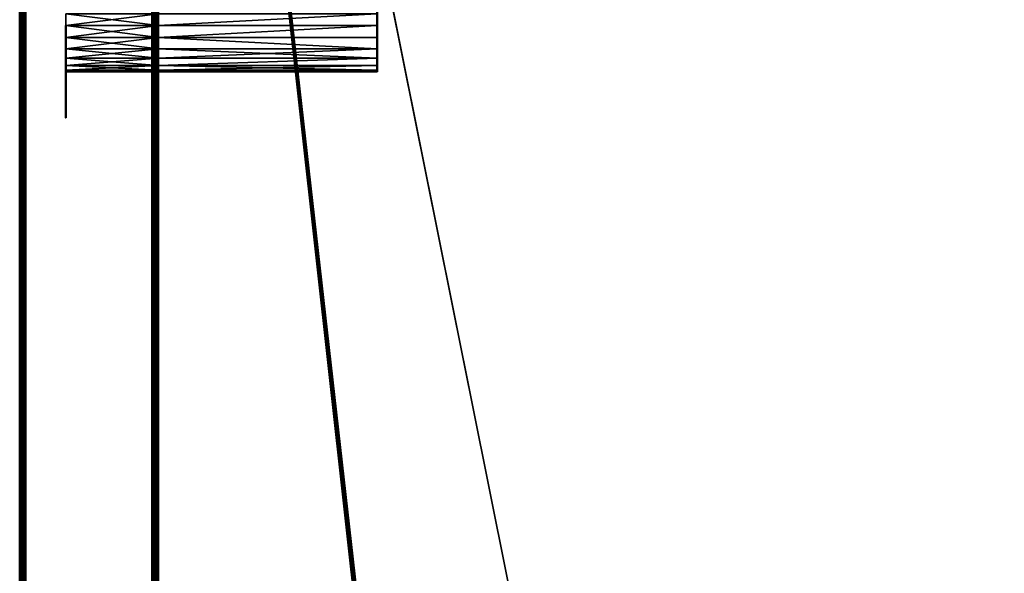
# Model space of a CAD drawing. Header units: millimetres. Extents: x 0 to 359, y -327 to 1.
# Tile 127 of 187: x 0 to 85, y -151 to -103. Entities that reach past the tile are written whole.
import ezdxf

# ---------------------------------------------------------------- set-up
doc = ezdxf.new("R2010")
doc.units = ezdxf.units.MM
doc.header["$MEASUREMENT"] = 0
doc.layers.add('0 Misc', color=7, linetype='Continuous', lineweight=35)
doc.layers.add('10 Raster Images', color=7, linetype='Continuous', lineweight=35)

msp = doc.modelspace()

# ---------------------------------------------------------------- linework, layer by layer
at = {"layer": '0 Misc', "color": 160, "linetype": 'Continuous', "lineweight": 50}
for p, q in [((0, 0, 332.5), (0, -296, 332.5)), ((0.5, -296, 333), (0.5, 0, 333)), ((11.5, 0, 333), (11.5, -296, 333)), ((12, -296, 332.5), (12, 0, 332.5)), ((0, -296, 0.5), (0, 0, 0.5)), ((0.5, 0), (0.5, -296)), ((11.5, -296), (11.5, 0)), ((12, 0, 0.5), (12, -296, 0.5)), ((12, -0.5, 13), (12, -294.5, 13)), ((12, -0.5, 1), (12, -294.5, 1)), ((12, -0.5, 332), (12, -294.5, 332)), ((12, -0.5, 320), (12, -294.5, 320))]:
    msp.add_line(p, q, dxfattribs=at).dxf.unprotected_set("ltscale", 0)
at = {"layer": '0 Misc', "color": 160, "linetype": 'Continuous', "lineweight": 25}
for p, q in [((12, -263.5, 3), (12, 0, 0.5)), ((12, -262.465, 3.136), (12, 0, 0.5)), ((12, -261.5, 3.536), (12, 0, 0.5)), ((12, -199.5, 3), (12, 0, 0.5)), ((12, -198.465, 3.136), (12, 0, 0.5)), ((12, -197.5, 3.536), (12, 0, 0.5)), ((12, -196.672, 4.172), (12, 0, 0.5)), ((12, -196.036, 5), (12, 0, 0.5)), ((12, -103.5, 3), (12, 0, 0.5)), ((12, 0, 332.5), (12, -263.5, 330)), ((12, 0, 332.5), (12, -262.465, 329.864)), ((12, 0, 332.5), (12, -261.5, 329.464)), ((12, 0, 332.5), (12, -199.5, 330)), ((12, 0, 332.5), (12, -198.465, 329.864)), ((12, 0, 332.5), (12, -197.5, 329.464)), ((12, 0, 332.5), (12, -196.672, 328.828)), ((12, 0, 332.5), (12, -196.036, 328)), ((12, 0, 332.5), (12, -103.5, 330)), ((12, -263.5, 11), (12, -0.5, 13)), ((12, -262.465, 10.864), (12, -0.5, 13)), ((12, -261.5, 10.464), (12, -0.5, 13)), ((12, -199.5, 11), (12, -0.5, 13)), ((12, -198.465, 10.864), (12, -0.5, 13)), ((12, -197.5, 10.464), (12, -0.5, 13)), ((12, -196.672, 9.828), (12, -0.5, 13)), ((12, -103.5, 11), (12, -0.5, 13)), ((12, -0.5, 1), (12, -263.5, 3)), ((12, -0.5, 1), (12, -262.465, 3.136)), ((12, -0.5, 1), (12, -261.5, 3.536)), ((12, -0.5, 1), (12, -199.5, 3)), ((12, -0.5, 1), (12, -198.465, 3.136)), ((12, -0.5, 1), (12, -197.5, 3.536)), ((12, -0.5, 1), (12, -196.672, 4.172)), ((12, -0.5, 1), (12, -103.5, 3)), ((12, -0.5, 320), (43, -279, 320)), ((43.051, -278.612, 320), (12, -0.5, 320)), ((43.201, -278.25, 320), (12, -0.5, 320)), ((43.439, -277.939, 320), (12, -0.5, 320)), ((63.439, -256.939, 320), (12, -0.5, 320)), ((12, -263.5, 330), (12, -0.5, 332)), ((12, -262.465, 329.864), (12, -0.5, 332)), ((12, -261.5, 329.464), (12, -0.5, 332)), ((12, -199.5, 330), (12, -0.5, 332)), ((12, -198.465, 329.864), (12, -0.5, 332)), ((12, -197.5, 329.464), (12, -0.5, 332)), ((12, -196.672, 328.828), (12, -0.5, 332)), ((12, -103.5, 330), (12, -0.5, 332)), ((12, -0.5, 320), (12, -263.5, 322)), ((12, -0.5, 320), (12, -262.465, 322.136)), ((12, -0.5, 320), (12, -261.5, 322.536)), ((12, -0.5, 320), (12, -199.5, 322)), ((12, -0.5, 320), (12, -198.465, 322.136)), ((12, -0.5, 320), (12, -197.5, 322.536)), ((12, -0.5, 320), (12, -196.672, 323.172)), ((12, -0.5, 320), (12, -103.5, 322)), ((4, -103.5, 330), (4, -102.465, 322.136)), ((4, -103.5, 11), (4, -102.465, 3.136)), ((12, -103.5, 322), (12, -102.465, 10.864)), ((31, -102.465, 3.136), (31, -103.5, 11)), ((31, -102.465, 322.136), (31, -103.5, 330)), ((4, -104.535, 329.864), (4, -103.5, 322)), ((4, -103.5, 330), (4, -103.5, 322)), ((4, -104.535, 10.864), (4, -103.5, 3)), ((4, -103.5, 11), (4, -103.5, 3)), ((12, -196.672, 9.828), (12, -103.5, 11)), ((12, -196.036, 9), (12, -103.5, 11)), ((12, -195.636, 8.035), (12, -103.5, 11)), ((12, -195.5, 7), (12, -103.5, 11)), ((12, -103.5, 3), (12, -196.672, 4.172)), ((12, -103.5, 3), (12, -196.036, 5)), ((12, -103.5, 3), (12, -195.636, 5.965)), ((12, -103.5, 3), (12, -195.5, 7)), ((12, -196.672, 328.828), (12, -103.5, 330)), ((12, -196.036, 328), (12, -103.5, 330)), ((12, -195.636, 327.035), (12, -103.5, 330)), ((12, -195.5, 326), (12, -103.5, 330)), ((12, -103.5, 322), (12, -196.672, 323.172)), ((12, -103.5, 322), (12, -196.036, 324)), ((12, -103.5, 322), (12, -195.636, 324.965)), ((12, -103.5, 322), (12, -195.5, 326)), ((12, -104.535, 322.136), (12, -103.5, 11)), ((12, -103.5, 322), (12, -103.5, 11)), ((12, -196.036, 5), (12, -103.5, 3)), ((12, -195.636, 5.965), (12, -103.5, 3)), ((12, -195.5, 7), (12, -103.5, 3)), ((12, -103.5, 330), (12, -196.036, 328)), ((12, -103.5, 330), (12, -195.636, 327.035)), ((12, -103.5, 330), (12, -195.5, 326)), ((31, -104.535, 3.136), (31, -103.5, 11)), ((31, -103.5, 3), (31, -103.5, 11)), ((31, -104.535, 322.136), (31, -103.5, 330)), ((31, -103.5, 322), (31, -103.5, 330)), ((4, -105.5, 329.464), (4, -104.535, 322.136)), ((4, -104.535, 329.864), (4, -104.535, 322.136)), ((4, -105.5, 10.464), (4, -104.535, 3.136)), ((4, -104.535, 10.864), (4, -104.535, 3.136)), ((12, -195.5, 7), (12, -104.535, 10.864)), ((12, -104.535, 3.136), (12, -195.5, 7)), ((12, -195.5, 326), (12, -104.535, 329.864)), ((12, -104.535, 322.136), (12, -195.5, 326)), ((12, -105.5, 322.536), (12, -104.535, 10.864)), ((12, -104.535, 322.136), (12, -104.535, 10.864)), ((12, -195.5, 7), (12, -104.535, 3.136)), ((12, -104.535, 329.864), (12, -195.5, 326)), ((31, -104.535, 3.136), (31, -105.5, 10.464)), ((31, -104.535, 3.136), (31, -104.535, 10.864)), ((31, -104.535, 322.136), (31, -105.5, 329.464)), ((31, -104.535, 322.136), (31, -104.535, 329.864)), ((4, -106.328, 328.828), (4, -105.5, 322.536)), ((4, -105.5, 329.464), (4, -105.5, 322.536)), ((4, -106.328, 9.828), (4, -105.5, 3.536)), ((4, -105.5, 10.464), (4, -105.5, 3.536)), ((12, -195.5, 7), (12, -105.5, 10.464)), ((12, -105.5, 3.536), (12, -195.5, 7)), ((12, -195.5, 326), (12, -105.5, 329.464)), ((12, -105.5, 322.536), (12, -195.5, 326)), ((12, -106.328, 323.172), (12, -105.5, 10.464)), ((12, -105.5, 322.536), (12, -105.5, 10.464)), ((12, -195.5, 7), (12, -105.5, 3.536)), ((12, -105.5, 329.464), (12, -195.5, 326)), ((31, -106.328, 4.172), (31, -105.5, 10.464)), ((31, -105.5, 3.536), (31, -105.5, 10.464)), ((31, -106.328, 323.172), (31, -105.5, 329.464)), ((31, -105.5, 322.536), (31, -105.5, 329.464)), ((4, -106.964, 328), (4, -106.328, 323.172)), ((4, -106.328, 328.828), (4, -106.328, 323.172)), ((4, -106.964, 9), (4, -106.328, 4.172)), ((4, -106.328, 9.828), (4, -106.328, 4.172)), ((12, -195.5, 7), (12, -106.328, 9.828)), ((12, -106.328, 4.172), (12, -195.5, 7)), ((12, -195.5, 326), (12, -106.328, 328.828)), ((12, -106.328, 323.172), (12, -195.5, 326)), ((12, -106.964, 324), (12, -106.328, 9.828)), ((12, -106.328, 323.172), (12, -106.328, 9.828)), ((12, -195.5, 7), (12, -106.328, 4.172)), ((12, -106.328, 328.828), (12, -195.5, 326)), ((31, -106.964, 5), (31, -106.328, 9.828)), ((31, -106.328, 4.172), (31, -106.328, 9.828)), ((31, -106.964, 324), (31, -106.328, 328.828)), ((31, -106.328, 323.172), (31, -106.328, 328.828)), ((4, -107.364, 327.035), (4, -106.964, 324)), ((4, -106.964, 328), (4, -106.964, 324)), ((4, -107.364, 8.035), (4, -106.964, 5)), ((4, -106.964, 9), (4, -106.964, 5)), ((4, -107.364, 327.035), (4, -107.364, 324.965)), ((4, -107.364, 8.035), (4, -107.364, 5.965)), ((12, -195.5, 7), (12, -106.964, 9)), ((12, -106.964, 5), (12, -195.5, 7)), ((12, -195.5, 326), (12, -106.964, 328)), ((12, -106.964, 324), (12, -195.5, 326)), ((12, -107.364, 324.965), (12, -106.964, 9)), ((12, -106.964, 324), (12, -106.964, 9)), ((12, -195.5, 7), (12, -106.964, 5)), ((12, -106.964, 328), (12, -195.5, 326)), ((12, -195.5, 7), (12, -107.364, 8.035)), ((12, -107.364, 5.965), (12, -195.5, 7)), ((12, -195.5, 326), (12, -107.364, 327.035)), ((12, -107.364, 324.965), (12, -195.5, 326)), ((12, -107.5, 326), (12, -107.364, 8.035)), ((12, -107.364, 324.965), (12, -107.364, 8.035)), ((12, -195.5, 7), (12, -107.364, 5.965)), ((12, -195.5, 326), (12, -107.364, 5.965)), ((12, -107.364, 327.035), (12, -195.5, 326)), ((12, -195.5, 7), (12, -107.5, 7)), ((12, -195.5, 326), (12, -107.5, 326)), ((12, -107.5, 7), (12, -107.5, 326)), ((12, -195.5, 326), (12, -107.5, 7)), ((12, -107.5, 326), (12, -195.5, 326)), ((31, -107.364, 5.965), (31, -106.964, 9)), ((31, -106.964, 5), (31, -106.964, 9)), ((31, -107.364, 324.965), (31, -106.964, 328)), ((31, -106.964, 324), (31, -106.964, 328)), ((31, -107.364, 5.965), (31, -107.364, 8.035)), ((31, -107.364, 324.965), (31, -107.364, 327.035))]:
    msp.add_line(p, q, dxfattribs=at).dxf.unprotected_set("ltscale", 0)
at = {"layer": '0 Misc', "color": 160, "linetype": 'Continuous', "lineweight": 50, "extrusion": (1, 0, 0)}
for centre in [(-103.5, 3, 12), (-103.5, 322, 12), (-103.5, 3, 31), (-103.5, 322, 31), (-107.5, 326, 4)]:
    msp.add_circle(centre, 4, dxfattribs=at).dxf.unprotected_set("ltscale", 0)
at = {"layer": '0 Misc', "color": 160, "linetype": 'Continuous', "lineweight": 50, "extrusion": (-1, 0, 0)}
for centre in [(107.5, 7, -4), (107.5, 326, -12), (107.5, 7, -12)]:
    msp.add_circle(centre, 4, dxfattribs=at).dxf.unprotected_set("ltscale", 0)
at = {"layer": '0 Misc', "color": 5, "lineweight": 25}
for points, invisible_edges in [([(0, -296, 0.5), (0, 0, 332.5), (0, 0, 0.5)], 1), ([(0, -296, 0.5), (0, -296, 332.5), (0, 0, 332.5)], 12), ([(11.5, -296, 333), (0.5, 0, 333), (0.5, -296, 333)], 1), ([(11.5, -296, 333), (11.5, 0, 333), (0.5, 0, 333)], 12), ([(0.5, -296), (11.5, 0), (11.5, -296)], 1), ([(0.5, -296), (0.5, 0), (11.5, 0)], 12), ([(347, -294.5, 332), (12, -0.5, 332), (12, -294.5, 332)], 1), ([(347, -294.5, 332), (347, -0.5, 332), (12, -0.5, 332)], 12)]:
    msp.add_3dface(points, dxfattribs=dict(at, invisible_edges=invisible_edges))
for points in [[(0, 0, 332.5), (0, -296, 332.5), (0.017, -296, 332.629)], [(0.017, 0, 332.629), (0, 0, 332.5), (0.017, -296, 332.629)], [(0, -296, 0.5), (0, 0, 0.5), (0.017, 0, 0.371)], [(0.017, -296, 0.371), (0, -296, 0.5), (0.017, 0, 0.371)], [(0.067, 0, 332.75), (0.017, 0, 332.629), (0.017, -296, 332.629)], [(0.067, -296, 332.75), (0.067, 0, 332.75), (0.017, -296, 332.629)], [(0.067, -296, 0.25), (0.017, -296, 0.371), (0.017, 0, 0.371)], [(0.067, 0, 0.25), (0.067, -296, 0.25), (0.017, 0, 0.371)], [(0.067, -296, 332.75), (0.146, -296, 332.854), (0.067, 0, 332.75)], [(0.067, 0, 332.75), (0.146, -296, 332.854), (0.146, 0, 332.854)], [(0.067, 0, 0.25), (0.146, 0, 0.146), (0.067, -296, 0.25)], [(0.067, -296, 0.25), (0.146, 0, 0.146), (0.146, -296, 0.146)], [(0.146, 0, 332.854), (0.146, -296, 332.854), (0.25, -296, 332.933)], [(0.25, 0, 332.933), (0.146, 0, 332.854), (0.25, -296, 332.933)], [(0.146, -296, 0.146), (0.146, 0, 0.146), (0.25, 0, 0.067)], [(0.25, -296, 0.067), (0.146, -296, 0.146), (0.25, 0, 0.067)], [(0.371, 0, 332.983), (0.25, 0, 332.933), (0.25, -296, 332.933)], [(0.371, -296, 332.983), (0.371, 0, 332.983), (0.25, -296, 332.933)], [(0.371, -296, 0.017), (0.25, -296, 0.067), (0.25, 0, 0.067)], [(0.371, 0, 0.017), (0.371, -296, 0.017), (0.25, 0, 0.067)], [(0.371, -296, 332.983), (0.5, -296, 333), (0.371, 0, 332.983)], [(0.371, 0, 332.983), (0.5, -296, 333), (0.5, 0, 333)], [(0.371, 0, 0.017), (0.5, 0), (0.371, -296, 0.017)], [(0.371, -296, 0.017), (0.5, 0), (0.5, -296)], [(11.629, 0, 332.983), (11.5, 0, 333), (11.629, -296, 332.983)], [(11.629, -296, 332.983), (11.5, 0, 333), (11.5, -296, 333)], [(11.629, -296, 0.017), (11.5, -296), (11.629, 0, 0.017)], [(11.629, 0, 0.017), (11.5, -296), (11.5, 0)], [(11.629, -296, 332.983), (11.75, -296, 332.933), (11.75, 0, 332.933)], [(11.629, 0, 332.983), (11.629, -296, 332.983), (11.75, 0, 332.933)], [(11.629, 0, 0.017), (11.75, 0, 0.067), (11.75, -296, 0.067)], [(11.629, -296, 0.017), (11.629, 0, 0.017), (11.75, -296, 0.067)], [(11.854, -296, 332.854), (11.854, 0, 332.854), (11.75, 0, 332.933)], [(11.75, -296, 332.933), (11.854, -296, 332.854), (11.75, 0, 332.933)], [(11.854, 0, 0.146), (11.854, -296, 0.146), (11.75, -296, 0.067)], [(11.75, 0, 0.067), (11.854, 0, 0.146), (11.75, -296, 0.067)], [(11.933, 0, 332.75), (11.854, 0, 332.854), (11.933, -296, 332.75)], [(11.933, -296, 332.75), (11.854, 0, 332.854), (11.854, -296, 332.854)], [(11.933, -296, 0.25), (11.854, -296, 0.146), (11.933, 0, 0.25)], [(11.933, 0, 0.25), (11.854, -296, 0.146), (11.854, 0, 0.146)], [(11.933, -296, 332.75), (11.983, -296, 332.629), (11.983, 0, 332.629)], [(11.933, 0, 332.75), (11.933, -296, 332.75), (11.983, 0, 332.629)], [(11.933, 0, 0.25), (11.983, 0, 0.371), (11.983, -296, 0.371)], [(11.933, -296, 0.25), (11.933, 0, 0.25), (11.983, -296, 0.371)], [(12, -296, 332.5), (12, 0, 332.5), (11.983, 0, 332.629)], [(11.983, -296, 332.629), (12, -296, 332.5), (11.983, 0, 332.629)], [(12, 0, 0.5), (12, -296, 0.5), (11.983, -296, 0.371)], [(11.983, 0, 0.371), (12, 0, 0.5), (11.983, -296, 0.371)], [(12, -263.5, 3), (12, -296, 0.5), (12, 0, 0.5)], [(12, -263.5, 3), (12, 0, 0.5), (12, -262.465, 3.136)], [(12, -262.465, 3.136), (12, 0, 0.5), (12, -261.5, 3.536)], [(12, -261.5, 3.536), (12, 0, 0.5), (12, -199.5, 3)], [(12, -199.5, 3), (12, 0, 0.5), (12, -198.465, 3.136)], [(12, -198.465, 3.136), (12, 0, 0.5), (12, -197.5, 3.536)], [(12, -197.5, 3.536), (12, 0, 0.5), (12, -196.672, 4.172)], [(12, -196.672, 4.172), (12, 0, 0.5), (12, -196.036, 5)], [(12, -196.036, 5), (12, 0, 0.5), (12, -103.5, 3)], [(12, -103.5, 3), (12, 0, 0.5), (12, -102.465, 3.136)], [(12, -296, 332.5), (12, -263.5, 330), (12, 0, 332.5)], [(12, 0, 332.5), (12, -263.5, 330), (12, -262.465, 329.864)], [(12, 0, 332.5), (12, -262.465, 329.864), (12, -261.5, 329.464)], [(12, 0, 332.5), (12, -261.5, 329.464), (12, -199.5, 330)], [(12, 0, 332.5), (12, -199.5, 330), (12, -198.465, 329.864)], [(12, 0, 332.5), (12, -198.465, 329.864), (12, -197.5, 329.464)], [(12, 0, 332.5), (12, -197.5, 329.464), (12, -196.672, 328.828)], [(12, 0, 332.5), (12, -196.672, 328.828), (12, -196.036, 328)], [(12, 0, 332.5), (12, -196.036, 328), (12, -103.5, 330)], [(12, 0, 332.5), (12, -103.5, 330), (12, -102.465, 329.864)], [(12, -0.5, 320), (43.051, -278.612, 320), (43, -279, 320)], [(43.051, -278.612, 320), (12, -0.5, 320), (43.201, -278.25, 320)], [(43.201, -278.25, 320), (12, -0.5, 320), (43.439, -277.939, 320)], [(43.439, -277.939, 320), (12, -0.5, 320), (63.439, -256.939, 320)], [(63.439, -256.939, 320), (12, -0.5, 320), (347, -0.5, 320)], [(43, -279, 320), (12, -294.5, 320), (12, -0.5, 320)], [(12, -263.5, 330), (12, -294.5, 332), (12, -0.5, 332)], [(12, -263.5, 330), (12, -0.5, 332), (12, -262.465, 329.864)], [(12, -262.465, 329.864), (12, -0.5, 332), (12, -261.5, 329.464)], [(12, -261.5, 329.464), (12, -0.5, 332), (12, -199.5, 330)], [(12, -199.5, 330), (12, -0.5, 332), (12, -198.465, 329.864)], [(12, -198.465, 329.864), (12, -0.5, 332), (12, -197.5, 329.464)], [(12, -197.5, 329.464), (12, -0.5, 332), (12, -196.672, 328.828)], [(12, -196.672, 328.828), (12, -0.5, 332), (12, -103.5, 330)], [(12, -103.5, 330), (12, -0.5, 332), (12, -102.465, 329.864)], [(12, -294.5, 320), (12, -263.5, 322), (12, -0.5, 320)], [(12, -0.5, 320), (12, -263.5, 322), (12, -262.465, 322.136)], [(12, -0.5, 320), (12, -262.465, 322.136), (12, -261.5, 322.536)], [(12, -0.5, 320), (12, -261.5, 322.536), (12, -199.5, 322)], [(12, -0.5, 320), (12, -199.5, 322), (12, -198.465, 322.136)], [(12, -0.5, 320), (12, -198.465, 322.136), (12, -197.5, 322.536)], [(12, -0.5, 320), (12, -197.5, 322.536), (12, -196.672, 323.172)], [(12, -0.5, 320), (12, -196.672, 323.172), (12, -103.5, 322)], [(12, -0.5, 320), (12, -103.5, 322), (12, -102.465, 322.136)], [(63.439, -256.939, 320), (347, -0.5, 320), (63.75, -256.701, 320)], [(63.75, -256.701, 320), (347, -0.5, 320), (64.112, -256.551, 320)], [(64.112, -256.551, 320), (347, -0.5, 320), (64.5, -256.5, 320)], [(64.5, -256.5, 320), (347, -0.5, 320), (64.888, -256.551, 320)], [(64.888, -256.551, 320), (347, -0.5, 320), (65.25, -256.701, 320)], [(65.25, -256.701, 320), (347, -0.5, 320), (65.561, -256.939, 320)], [(65.561, -256.939, 320), (347, -0.5, 320), (65.799, -257.25, 320)], [(65.799, -257.25, 320), (347, -0.5, 320), (65.949, -257.612, 320)], [(65.949, -257.612, 320), (347, -0.5, 320), (66, -258, 320)], [(66, -258, 320), (347, -0.5, 320), (87.439, -256.939, 320)], [(12, -102.465, 322.136), (4, -103.5, 322), (12, -103.5, 322)], [(4, -102.465, 329.864), (12, -102.465, 329.864), (12, -103.5, 330)], [(4, -103.5, 330), (4, -102.465, 329.864), (12, -103.5, 330)], [(12, -102.465, 322.136), (4, -102.465, 322.136), (4, -103.5, 322)], [(12, -102.465, 3.136), (4, -103.5, 3), (12, -103.5, 3)], [(4, -102.465, 10.864), (12, -102.465, 10.864), (12, -103.5, 11)], [(4, -103.5, 11), (4, -102.465, 10.864), (12, -103.5, 11)], [(12, -102.465, 3.136), (4, -102.465, 3.136), (4, -103.5, 3)], [(4, -103.5, 330), (4, -103.5, 322), (4, -102.465, 322.136)], [(4, -103.5, 330), (4, -102.465, 322.136), (4, -102.465, 329.864)], [(4, -103.5, 11), (4, -103.5, 3), (4, -102.465, 3.136)], [(4, -103.5, 11), (4, -102.465, 3.136), (4, -102.465, 10.864)], [(12, -103.5, 330), (12, -102.465, 329.864), (31, -102.465, 329.864)], [(12, -103.5, 322), (31, -102.465, 322.136), (12, -102.465, 322.136)], [(31, -102.465, 329.864), (31, -103.5, 330), (12, -103.5, 330)], [(12, -103.5, 322), (31, -103.5, 322), (31, -102.465, 322.136)], [(12, -103.5, 322), (12, -103.5, 11), (12, -102.465, 10.864)], [(12, -103.5, 322), (12, -102.465, 10.864), (12, -102.465, 322.136)], [(31, -103.5, 322), (31, -103.5, 330), (31, -102.465, 322.136)], [(31, -102.465, 322.136), (31, -103.5, 330), (31, -102.465, 329.864)], [(4, -103.5, 322), (4, -104.535, 322.136), (12, -104.535, 322.136)], [(4, -103.5, 322), (12, -104.535, 322.136), (12, -103.5, 322)], [(4, -104.535, 329.864), (4, -103.5, 330), (12, -103.5, 330)], [(12, -104.535, 329.864), (4, -104.535, 329.864), (12, -103.5, 330)], [(4, -103.5, 3), (4, -104.535, 3.136), (12, -104.535, 3.136)], [(4, -103.5, 3), (12, -104.535, 3.136), (12, -103.5, 3)], [(4, -104.535, 10.864), (4, -103.5, 11), (12, -103.5, 11)], [(12, -104.535, 10.864), (4, -104.535, 10.864), (12, -103.5, 11)], [(4, -104.535, 329.864), (4, -104.535, 322.136), (4, -103.5, 322)], [(4, -104.535, 329.864), (4, -103.5, 322), (4, -103.5, 330)], [(4, -104.535, 10.864), (4, -104.535, 3.136), (4, -103.5, 3)], [(4, -104.535, 10.864), (4, -103.5, 3), (4, -103.5, 11)], [(12, -104.535, 322.136), (31, -103.5, 322), (12, -103.5, 322)], [(12, -104.535, 322.136), (31, -104.535, 322.136), (31, -103.5, 322)], [(31, -103.5, 330), (31, -104.535, 329.864), (12, -104.535, 329.864)], [(31, -103.5, 330), (12, -104.535, 329.864), (12, -103.5, 330)], [(12, -196.672, 328.828), (12, -103.5, 330), (12, -196.036, 328)], [(12, -196.036, 328), (12, -103.5, 330), (12, -195.636, 327.035)], [(12, -195.636, 327.035), (12, -103.5, 330), (12, -195.5, 326)], [(12, -195.5, 326), (12, -103.5, 330), (12, -104.535, 329.864)], [(12, -103.5, 322), (12, -196.672, 323.172), (12, -196.036, 324)], [(12, -103.5, 322), (12, -196.036, 324), (12, -195.636, 324.965)], [(12, -103.5, 322), (12, -195.636, 324.965), (12, -195.5, 326)], [(12, -103.5, 322), (12, -195.5, 326), (12, -104.535, 322.136)], [(12, -104.535, 322.136), (12, -104.535, 10.864), (12, -103.5, 11)], [(12, -104.535, 322.136), (12, -103.5, 11), (12, -103.5, 322)], [(12, -196.036, 5), (12, -103.5, 3), (12, -195.636, 5.965)], [(12, -195.636, 5.965), (12, -103.5, 3), (12, -195.5, 7)], [(12, -195.5, 7), (12, -103.5, 3), (12, -104.535, 3.136)], [(12, -103.5, 330), (12, -196.036, 328), (12, -195.636, 327.035)], [(12, -103.5, 330), (12, -195.636, 327.035), (12, -195.5, 326)], [(12, -103.5, 330), (12, -195.5, 326), (12, -104.535, 329.864)], [(31, -104.535, 322.136), (31, -104.535, 329.864), (31, -103.5, 330)], [(31, -104.535, 322.136), (31, -103.5, 330), (31, -103.5, 322)], [(12, -104.535, 322.136), (4, -105.5, 322.536), (12, -105.5, 322.536)], [(12, -104.535, 322.136), (4, -104.535, 322.136), (4, -105.5, 322.536)], [(12, -104.535, 329.864), (12, -105.5, 329.464), (4, -104.535, 329.864)], [(4, -104.535, 329.864), (12, -105.5, 329.464), (4, -105.5, 329.464)], [(12, -104.535, 3.136), (4, -105.5, 3.536), (12, -105.5, 3.536)], [(12, -104.535, 3.136), (4, -104.535, 3.136), (4, -105.5, 3.536)], [(12, -104.535, 10.864), (12, -105.5, 10.464), (4, -104.535, 10.864)], [(4, -104.535, 10.864), (12, -105.5, 10.464), (4, -105.5, 10.464)], [(4, -105.5, 329.464), (4, -105.5, 322.536), (4, -104.535, 322.136)], [(4, -105.5, 329.464), (4, -104.535, 322.136), (4, -104.535, 329.864)], [(4, -105.5, 10.464), (4, -105.5, 3.536), (4, -104.535, 3.136)], [(4, -105.5, 10.464), (4, -104.535, 3.136), (4, -104.535, 10.864)], [(31, -105.5, 322.536), (31, -104.535, 322.136), (12, -104.535, 322.136)], [(31, -105.5, 322.536), (12, -104.535, 322.136), (12, -105.5, 322.536)], [(12, -104.535, 329.864), (31, -105.5, 329.464), (12, -105.5, 329.464)], [(12, -104.535, 329.864), (31, -104.535, 329.864), (31, -105.5, 329.464)], [(12, -195.5, 326), (12, -104.535, 329.864), (12, -105.5, 329.464)], [(12, -104.535, 322.136), (12, -195.5, 326), (12, -105.5, 322.536)], [(12, -105.5, 322.536), (12, -105.5, 10.464), (12, -104.535, 10.864)], [(12, -105.5, 322.536), (12, -104.535, 10.864), (12, -104.535, 322.136)], [(12, -195.5, 7), (12, -104.535, 3.136), (12, -105.5, 3.536)], [(12, -104.535, 329.864), (12, -195.5, 326), (12, -105.5, 329.464)], [(31, -105.5, 322.536), (31, -105.5, 329.464), (31, -104.535, 322.136)], [(31, -104.535, 322.136), (31, -105.5, 329.464), (31, -104.535, 329.864)], [(12, -105.5, 322.536), (4, -106.328, 323.172), (12, -106.328, 323.172)], [(4, -105.5, 329.464), (12, -105.5, 329.464), (12, -106.328, 328.828)], [(4, -106.328, 328.828), (4, -105.5, 329.464), (12, -106.328, 328.828)], [(12, -105.5, 322.536), (4, -105.5, 322.536), (4, -106.328, 323.172)], [(12, -105.5, 3.536), (4, -106.328, 4.172), (12, -106.328, 4.172)], [(4, -105.5, 10.464), (12, -105.5, 10.464), (12, -106.328, 9.828)], [(4, -106.328, 9.828), (4, -105.5, 10.464), (12, -106.328, 9.828)], [(12, -105.5, 3.536), (4, -105.5, 3.536), (4, -106.328, 4.172)], [(4, -106.328, 328.828), (4, -106.328, 323.172), (4, -105.5, 322.536)], [(4, -106.328, 328.828), (4, -105.5, 322.536), (4, -105.5, 329.464)], [(4, -106.328, 9.828), (4, -106.328, 4.172), (4, -105.5, 3.536)], [(4, -106.328, 9.828), (4, -105.5, 3.536), (4, -105.5, 10.464)], [(12, -106.328, 323.172), (31, -105.5, 322.536), (12, -105.5, 322.536)], [(12, -105.5, 329.464), (31, -106.328, 328.828), (12, -106.328, 328.828)], [(12, -105.5, 329.464), (31, -105.5, 329.464), (31, -106.328, 328.828)], [(12, -106.328, 323.172), (31, -106.328, 323.172), (31, -105.5, 322.536)], [(12, -195.5, 326), (12, -105.5, 329.464), (12, -106.328, 328.828)], [(12, -105.5, 322.536), (12, -195.5, 326), (12, -106.328, 323.172)], [(12, -106.328, 323.172), (12, -106.328, 9.828), (12, -105.5, 10.464)], [(12, -106.328, 323.172), (12, -105.5, 10.464), (12, -105.5, 322.536)], [(12, -195.5, 7), (12, -105.5, 3.536), (12, -106.328, 4.172)], [(12, -105.5, 329.464), (12, -195.5, 326), (12, -106.328, 328.828)], [(31, -106.328, 323.172), (31, -106.328, 328.828), (31, -105.5, 329.464)], [(31, -106.328, 323.172), (31, -105.5, 329.464), (31, -105.5, 322.536)], [(4, -106.964, 324), (12, -106.964, 324), (12, -106.328, 323.172)], [(4, -106.328, 323.172), (4, -106.964, 324), (12, -106.328, 323.172)], [(12, -106.964, 328), (4, -106.328, 328.828), (12, -106.328, 328.828)], [(12, -106.964, 328), (4, -106.964, 328), (4, -106.328, 328.828)], [(4, -106.964, 5), (12, -106.964, 5), (12, -106.328, 4.172)], [(4, -106.328, 4.172), (4, -106.964, 5), (12, -106.328, 4.172)], [(12, -106.964, 9), (4, -106.328, 9.828), (12, -106.328, 9.828)], [(12, -106.964, 9), (4, -106.964, 9), (4, -106.328, 9.828)], [(4, -106.964, 328), (4, -106.964, 324), (4, -106.328, 323.172)], [(4, -106.964, 328), (4, -106.328, 323.172), (4, -106.328, 328.828)], [(4, -106.964, 9), (4, -106.964, 5), (4, -106.328, 4.172)], [(4, -106.964, 9), (4, -106.328, 4.172), (4, -106.328, 9.828)], [(12, -106.964, 324), (31, -106.328, 323.172), (12, -106.328, 323.172)], [(31, -106.328, 328.828), (31, -106.964, 328), (12, -106.964, 328)], [(31, -106.328, 328.828), (12, -106.964, 328), (12, -106.328, 328.828)], [(12, -106.964, 324), (31, -106.964, 324), (31, -106.328, 323.172)], [(12, -195.5, 326), (12, -106.328, 328.828), (12, -106.964, 328)], [(12, -106.328, 323.172), (12, -195.5, 326), (12, -106.964, 324)], [(12, -106.964, 324), (12, -106.964, 9), (12, -106.328, 9.828)], [(12, -106.964, 324), (12, -106.328, 9.828), (12, -106.328, 323.172)], [(12, -195.5, 7), (12, -106.328, 4.172), (12, -106.964, 5)], [(12, -106.328, 328.828), (12, -195.5, 326), (12, -106.964, 328)], [(31, -106.964, 324), (31, -106.964, 328), (31, -106.328, 328.828)], [(31, -106.964, 324), (31, -106.328, 328.828), (31, -106.328, 323.172)], [(12, -107.364, 324.965), (4, -106.964, 324), (4, -107.364, 324.965)], [(12, -107.364, 324.965), (12, -106.964, 324), (4, -106.964, 324)], [(4, -107.364, 327.035), (4, -106.964, 328), (12, -106.964, 328)], [(4, -107.364, 327.035), (12, -106.964, 328), (12, -107.364, 327.035)], [(12, -107.364, 5.965), (4, -106.964, 5), (4, -107.364, 5.965)], [(12, -107.364, 5.965), (12, -106.964, 5), (4, -106.964, 5)], [(4, -107.364, 8.035), (4, -106.964, 9), (12, -106.964, 9)], [(4, -107.364, 8.035), (12, -106.964, 9), (12, -107.364, 8.035)], [(4, -107.364, 327.035), (4, -107.364, 324.965), (4, -106.964, 324)], [(4, -107.364, 327.035), (4, -106.964, 324), (4, -106.964, 328)], [(4, -107.364, 8.035), (4, -107.364, 5.965), (4, -106.964, 5)], [(4, -107.364, 8.035), (4, -106.964, 5), (4, -106.964, 9)], [(12, -107.5, 326), (4, -107.364, 327.035), (12, -107.364, 327.035)], [(12, -107.364, 324.965), (4, -107.5, 326), (12, -107.5, 326)], [(12, -107.364, 324.965), (4, -107.364, 324.965), (4, -107.5, 326)], [(12, -107.5, 326), (4, -107.5, 326), (4, -107.364, 327.035)], [(12, -107.5, 7), (4, -107.364, 8.035), (12, -107.364, 8.035)], [(12, -107.364, 5.965), (4, -107.5, 7), (12, -107.5, 7)], [(12, -107.364, 5.965), (4, -107.364, 5.965), (4, -107.5, 7)], [(12, -107.5, 7), (4, -107.5, 7), (4, -107.364, 8.035)], [(4, -107.364, 324.965), (4, -107.364, 327.035), (4, -107.5, 326)], [(4, -107.364, 5.965), (4, -107.364, 8.035), (4, -107.5, 7)], [(12, -107.364, 324.965), (31, -106.964, 324), (12, -106.964, 324)], [(12, -107.364, 324.965), (31, -107.364, 324.965), (31, -106.964, 324)], [(12, -106.964, 328), (31, -107.364, 327.035), (12, -107.364, 327.035)], [(12, -106.964, 328), (31, -106.964, 328), (31, -107.364, 327.035)], [(12, -195.5, 326), (12, -106.964, 328), (12, -107.364, 327.035)], [(12, -106.964, 324), (12, -195.5, 326), (12, -107.364, 324.965)], [(12, -107.364, 324.965), (12, -107.364, 8.035), (12, -106.964, 9)], [(12, -107.364, 324.965), (12, -106.964, 9), (12, -106.964, 324)], [(12, -195.5, 7), (12, -106.964, 5), (12, -107.364, 5.965)], [(12, -106.964, 328), (12, -195.5, 326), (12, -107.364, 327.035)], [(31, -107.5, 326), (31, -107.364, 324.965), (12, -107.364, 324.965)], [(31, -107.5, 326), (12, -107.364, 324.965), (12, -107.5, 326)], [(12, -107.364, 327.035), (31, -107.5, 326), (12, -107.5, 326)], [(12, -107.364, 327.035), (31, -107.364, 327.035), (31, -107.5, 326)], [(12, -195.5, 326), (12, -107.364, 327.035), (12, -107.5, 326)], [(12, -107.364, 324.965), (12, -195.5, 326), (12, -107.5, 326)], [(12, -107.364, 8.035), (12, -107.5, 326), (12, -107.5, 7)], [(12, -107.5, 326), (12, -107.364, 8.035), (12, -107.364, 324.965)], [(12, -195.5, 7), (12, -107.364, 5.965), (12, -195.5, 326)], [(12, -195.5, 326), (12, -107.364, 5.965), (12, -107.5, 7)], [(12, -107.364, 327.035), (12, -195.5, 326), (12, -107.5, 326)], [(12, -107.5, 326), (12, -195.5, 326), (12, -107.5, 7)], [(31, -107.364, 324.965), (31, -107.364, 327.035), (31, -106.964, 328)], [(31, -107.364, 324.965), (31, -106.964, 328), (31, -106.964, 324)], [(31, -107.364, 327.035), (31, -107.364, 324.965), (31, -107.5, 326)]]:
    msp.add_3dface(points, dxfattribs=at)
at = {"layer": '0 Misc', "color": 7, "lineweight": 25}
for points, invisible_edges in [([(347, -294.5, 13), (12, -0.5, 13), (12, -294.5, 13)], 1), ([(347, -294.5, 13), (347, -0.5, 13), (12, -0.5, 13)], 12), ([(347, -0.5, 1), (12, -294.5, 1), (12, -0.5, 1)], 1), ([(347, -0.5, 1), (347, -294.5, 1), (12, -294.5, 1)], 12)]:
    msp.add_3dface(points, dxfattribs=dict(at, invisible_edges=invisible_edges))
for points in [[(12, -263.5, 11), (12, -294.5, 13), (12, -0.5, 13)], [(12, -263.5, 11), (12, -0.5, 13), (12, -262.465, 10.864)], [(12, -262.465, 10.864), (12, -0.5, 13), (12, -261.5, 10.464)], [(12, -261.5, 10.464), (12, -0.5, 13), (12, -199.5, 11)], [(12, -199.5, 11), (12, -0.5, 13), (12, -198.465, 10.864)], [(12, -198.465, 10.864), (12, -0.5, 13), (12, -197.5, 10.464)], [(12, -197.5, 10.464), (12, -0.5, 13), (12, -196.672, 9.828)], [(12, -196.672, 9.828), (12, -0.5, 13), (12, -103.5, 11)], [(12, -103.5, 11), (12, -0.5, 13), (12, -102.465, 10.864)], [(12, -294.5, 1), (12, -263.5, 3), (12, -0.5, 1)], [(12, -0.5, 1), (12, -263.5, 3), (12, -262.465, 3.136)], [(12, -0.5, 1), (12, -262.465, 3.136), (12, -261.5, 3.536)], [(12, -0.5, 1), (12, -261.5, 3.536), (12, -199.5, 3)], [(12, -0.5, 1), (12, -199.5, 3), (12, -198.465, 3.136)], [(12, -0.5, 1), (12, -198.465, 3.136), (12, -197.5, 3.536)], [(12, -0.5, 1), (12, -197.5, 3.536), (12, -196.672, 4.172)], [(12, -0.5, 1), (12, -196.672, 4.172), (12, -103.5, 3)], [(12, -0.5, 1), (12, -103.5, 3), (12, -102.465, 3.136)], [(12, -103.5, 11), (12, -102.465, 10.864), (31, -102.465, 10.864)], [(12, -103.5, 3), (31, -102.465, 3.136), (12, -102.465, 3.136)], [(31, -102.465, 10.864), (31, -103.5, 11), (12, -103.5, 11)], [(12, -103.5, 3), (31, -103.5, 3), (31, -102.465, 3.136)], [(31, -103.5, 3), (31, -103.5, 11), (31, -102.465, 3.136)], [(31, -102.465, 3.136), (31, -103.5, 11), (31, -102.465, 10.864)], [(12, -104.535, 3.136), (31, -103.5, 3), (12, -103.5, 3)], [(12, -104.535, 3.136), (31, -104.535, 3.136), (31, -103.5, 3)], [(31, -103.5, 11), (31, -104.535, 10.864), (12, -104.535, 10.864)], [(31, -103.5, 11), (12, -104.535, 10.864), (12, -103.5, 11)], [(12, -196.672, 9.828), (12, -103.5, 11), (12, -196.036, 9)], [(12, -196.036, 9), (12, -103.5, 11), (12, -195.636, 8.035)], [(12, -195.636, 8.035), (12, -103.5, 11), (12, -195.5, 7)], [(12, -195.5, 7), (12, -103.5, 11), (12, -104.535, 10.864)], [(12, -103.5, 3), (12, -196.672, 4.172), (12, -196.036, 5)], [(12, -103.5, 3), (12, -196.036, 5), (12, -195.636, 5.965)], [(12, -103.5, 3), (12, -195.636, 5.965), (12, -195.5, 7)], [(12, -103.5, 3), (12, -195.5, 7), (12, -104.535, 3.136)], [(31, -104.535, 3.136), (31, -104.535, 10.864), (31, -103.5, 11)], [(31, -104.535, 3.136), (31, -103.5, 11), (31, -103.5, 3)], [(31, -105.5, 3.536), (31, -104.535, 3.136), (12, -104.535, 3.136)], [(31, -105.5, 3.536), (12, -104.535, 3.136), (12, -105.5, 3.536)], [(12, -104.535, 10.864), (31, -105.5, 10.464), (12, -105.5, 10.464)], [(12, -104.535, 10.864), (31, -104.535, 10.864), (31, -105.5, 10.464)], [(12, -195.5, 7), (12, -104.535, 10.864), (12, -105.5, 10.464)], [(12, -104.535, 3.136), (12, -195.5, 7), (12, -105.5, 3.536)], [(31, -105.5, 3.536), (31, -105.5, 10.464), (31, -104.535, 3.136)], [(31, -104.535, 3.136), (31, -105.5, 10.464), (31, -104.535, 10.864)], [(12, -106.328, 4.172), (31, -105.5, 3.536), (12, -105.5, 3.536)], [(12, -105.5, 10.464), (31, -106.328, 9.828), (12, -106.328, 9.828)], [(12, -105.5, 10.464), (31, -105.5, 10.464), (31, -106.328, 9.828)], [(12, -106.328, 4.172), (31, -106.328, 4.172), (31, -105.5, 3.536)], [(12, -195.5, 7), (12, -105.5, 10.464), (12, -106.328, 9.828)], [(12, -105.5, 3.536), (12, -195.5, 7), (12, -106.328, 4.172)], [(31, -106.328, 4.172), (31, -106.328, 9.828), (31, -105.5, 10.464)], [(31, -106.328, 4.172), (31, -105.5, 10.464), (31, -105.5, 3.536)], [(12, -106.964, 5), (31, -106.328, 4.172), (12, -106.328, 4.172)], [(31, -106.328, 9.828), (31, -106.964, 9), (12, -106.964, 9)], [(31, -106.328, 9.828), (12, -106.964, 9), (12, -106.328, 9.828)], [(12, -106.964, 5), (31, -106.964, 5), (31, -106.328, 4.172)], [(12, -195.5, 7), (12, -106.328, 9.828), (12, -106.964, 9)], [(12, -106.328, 4.172), (12, -195.5, 7), (12, -106.964, 5)], [(31, -106.964, 5), (31, -106.964, 9), (31, -106.328, 9.828)], [(31, -106.964, 5), (31, -106.328, 9.828), (31, -106.328, 4.172)], [(12, -107.364, 5.965), (31, -106.964, 5), (12, -106.964, 5)], [(12, -107.364, 5.965), (31, -107.364, 5.965), (31, -106.964, 5)], [(12, -106.964, 9), (31, -107.364, 8.035), (12, -107.364, 8.035)], [(12, -106.964, 9), (31, -106.964, 9), (31, -107.364, 8.035)], [(12, -195.5, 7), (12, -106.964, 9), (12, -107.364, 8.035)], [(12, -106.964, 5), (12, -195.5, 7), (12, -107.364, 5.965)], [(31, -107.5, 7), (31, -107.364, 5.965), (12, -107.364, 5.965)], [(31, -107.5, 7), (12, -107.364, 5.965), (12, -107.5, 7)], [(12, -107.364, 8.035), (31, -107.5, 7), (12, -107.5, 7)], [(12, -107.364, 8.035), (31, -107.364, 8.035), (31, -107.5, 7)], [(12, -195.5, 7), (12, -107.364, 8.035), (12, -107.5, 7)], [(12, -107.364, 5.965), (12, -195.5, 7), (12, -107.5, 7)], [(31, -107.364, 5.965), (31, -107.364, 8.035), (31, -106.964, 9)], [(31, -107.364, 5.965), (31, -106.964, 9), (31, -106.964, 5)], [(31, -107.364, 8.035), (31, -107.364, 5.965), (31, -107.5, 7)]]:
    msp.add_3dface(points, dxfattribs=at)
at = {"layer": '10 Raster Images', "color": 160, "linetype": 'Continuous', "lineweight": 25}
for p, q in [((12, 0, 0.5), (12, -296, 0.5)), ((12, -296, 332.5), (12, 0, 332.5)), ((12, -0.5, 13), (12, -294.5, 13)), ((12, -294.5, 1), (12, -0.5, 1)), ((12, -0.5, 320), (12, -294.5, 320)), ((12, -0.5, 332), (12, -294.5, 332)), ((12, -294.5, 320), (12, -0.5, 320)), ((4, -102.465, 322.136), (4, -103.5, 322)), ((4, -103.5, 330), (4, -102.465, 329.864)), ((4, -102.465, 3.136), (4, -103.5, 3)), ((4, -103.5, 11), (4, -102.465, 10.864)), ((12, -103.5, 11), (12, -102.465, 10.864)), ((12, -102.465, 3.136), (12, -103.5, 3)), ((12, -103.5, 330), (12, -102.465, 329.864)), ((12, -102.465, 322.136), (12, -103.5, 322)), ((12, -102.465, 10.864), (12, -103.5, 11)), ((12, -103.5, 322), (12, -102.465, 322.136)), ((12, -103.5, 3), (12, -102.465, 3.136)), ((12, -102.465, 329.864), (12, -103.5, 330)), ((31, -103.5, 3), (31, -102.465, 3.136)), ((31, -102.465, 10.864), (31, -103.5, 11)), ((31, -103.5, 322), (31, -102.465, 322.136)), ((31, -102.465, 329.864), (31, -103.5, 330)), ((4, -103.5, 322), (4, -104.535, 322.136)), ((4, -104.535, 329.864), (4, -103.5, 330)), ((4, -103.5, 3), (4, -104.535, 3.136)), ((4, -104.535, 10.864), (4, -103.5, 11)), ((12, -104.535, 10.864), (12, -103.5, 11)), ((12, -103.5, 3), (12, -104.535, 3.136)), ((12, -104.535, 329.864), (12, -103.5, 330)), ((12, -103.5, 322), (12, -104.535, 322.136)), ((12, -103.5, 11), (12, -104.535, 10.864)), ((12, -104.535, 322.136), (12, -103.5, 322)), ((12, -104.535, 3.136), (12, -103.5, 3)), ((12, -103.5, 330), (12, -104.535, 329.864)), ((31, -103.5, 11), (31, -104.535, 10.864)), ((31, -104.535, 3.136), (31, -103.5, 3)), ((31, -103.5, 330), (31, -104.535, 329.864)), ((31, -104.535, 322.136), (31, -103.5, 322)), ((4, -104.535, 322.136), (4, -105.5, 322.536)), ((4, -105.5, 329.464), (4, -104.535, 329.864)), ((4, -104.535, 3.136), (4, -105.5, 3.536)), ((4, -105.5, 10.464), (4, -104.535, 10.864)), ((12, -105.5, 10.464), (12, -104.535, 10.864)), ((12, -104.535, 3.136), (12, -105.5, 3.536)), ((12, -105.5, 329.464), (12, -104.535, 329.864)), ((12, -104.535, 322.136), (12, -105.5, 322.536)), ((12, -104.535, 10.864), (12, -105.5, 10.464)), ((12, -105.5, 322.536), (12, -104.535, 322.136)), ((12, -105.5, 3.536), (12, -104.535, 3.136)), ((12, -104.535, 329.864), (12, -105.5, 329.464)), ((31, -105.5, 3.536), (31, -104.535, 3.136)), ((31, -104.535, 10.864), (31, -105.5, 10.464)), ((31, -105.5, 322.536), (31, -104.535, 322.136)), ((31, -104.535, 329.864), (31, -105.5, 329.464)), ((4, -105.5, 322.536), (4, -106.328, 323.172)), ((4, -106.328, 328.828), (4, -105.5, 329.464)), ((4, -105.5, 3.536), (4, -106.328, 4.172)), ((4, -106.328, 9.828), (4, -105.5, 10.464)), ((12, -106.328, 9.828), (12, -105.5, 10.464)), ((12, -105.5, 3.536), (12, -106.328, 4.172)), ((12, -106.328, 328.828), (12, -105.5, 329.464)), ((12, -105.5, 322.536), (12, -106.328, 323.172)), ((12, -105.5, 10.464), (12, -106.328, 9.828)), ((12, -106.328, 323.172), (12, -105.5, 322.536)), ((12, -106.328, 4.172), (12, -105.5, 3.536)), ((12, -105.5, 329.464), (12, -106.328, 328.828)), ((31, -105.5, 10.464), (31, -106.328, 9.828)), ((31, -106.328, 4.172), (31, -105.5, 3.536)), ((31, -105.5, 329.464), (31, -106.328, 328.828)), ((31, -106.328, 323.172), (31, -105.5, 322.536)), ((4, -106.328, 323.172), (4, -106.964, 324)), ((4, -106.964, 328), (4, -106.328, 328.828)), ((4, -106.328, 4.172), (4, -106.964, 5)), ((4, -106.964, 9), (4, -106.328, 9.828)), ((12, -106.964, 9), (12, -106.328, 9.828)), ((12, -106.328, 4.172), (12, -106.964, 5)), ((12, -106.964, 328), (12, -106.328, 328.828)), ((12, -106.328, 323.172), (12, -106.964, 324)), ((12, -106.328, 9.828), (12, -106.964, 9)), ((12, -106.964, 324), (12, -106.328, 323.172)), ((12, -106.964, 5), (12, -106.328, 4.172)), ((12, -106.328, 328.828), (12, -106.964, 328)), ((31, -106.328, 9.828), (31, -106.964, 9)), ((31, -106.964, 5), (31, -106.328, 4.172)), ((31, -106.328, 328.828), (31, -106.964, 328)), ((31, -106.964, 324), (31, -106.328, 323.172)), ((4, -106.964, 324), (4, -107.364, 324.965)), ((4, -107.364, 327.035), (4, -106.964, 328)), ((4, -106.964, 5), (4, -107.364, 5.965)), ((4, -107.364, 8.035), (4, -106.964, 9)), ((4, -107.364, 324.965), (4, -107.5, 326)), ((4, -107.5, 326), (4, -107.364, 327.035)), ((4, -107.364, 5.965), (4, -107.5, 7)), ((4, -107.5, 7), (4, -107.364, 8.035)), ((12, -107.364, 8.035), (12, -106.964, 9)), ((12, -106.964, 5), (12, -107.364, 5.965)), ((12, -107.364, 327.035), (12, -106.964, 328)), ((12, -106.964, 324), (12, -107.364, 324.965)), ((12, -106.964, 9), (12, -107.364, 8.035)), ((12, -107.364, 324.965), (12, -106.964, 324)), ((12, -107.364, 5.965), (12, -106.964, 5)), ((12, -106.964, 328), (12, -107.364, 327.035)), ((12, -107.5, 7), (12, -107.364, 8.035)), ((12, -107.364, 5.965), (12, -107.5, 7)), ((12, -107.5, 326), (12, -107.364, 327.035)), ((12, -107.364, 324.965), (12, -107.5, 326)), ((12, -107.364, 8.035), (12, -107.5, 7)), ((12, -107.5, 326), (12, -107.364, 324.965)), ((12, -107.5, 7), (12, -107.364, 5.965)), ((12, -107.364, 327.035), (12, -107.5, 326)), ((31, -106.964, 9), (31, -107.364, 8.035)), ((31, -107.364, 5.965), (31, -106.964, 5)), ((31, -106.964, 328), (31, -107.364, 327.035)), ((31, -107.364, 324.965), (31, -106.964, 324)), ((31, -107.364, 8.035), (31, -107.5, 7)), ((31, -107.5, 7), (31, -107.364, 5.965)), ((31, -107.364, 327.035), (31, -107.5, 326)), ((31, -107.5, 326), (31, -107.364, 324.965))]:
    msp.add_line(p, q, dxfattribs=at).dxf.unprotected_set("ltscale", 0)

doc.saveas('drawing.dxf')
